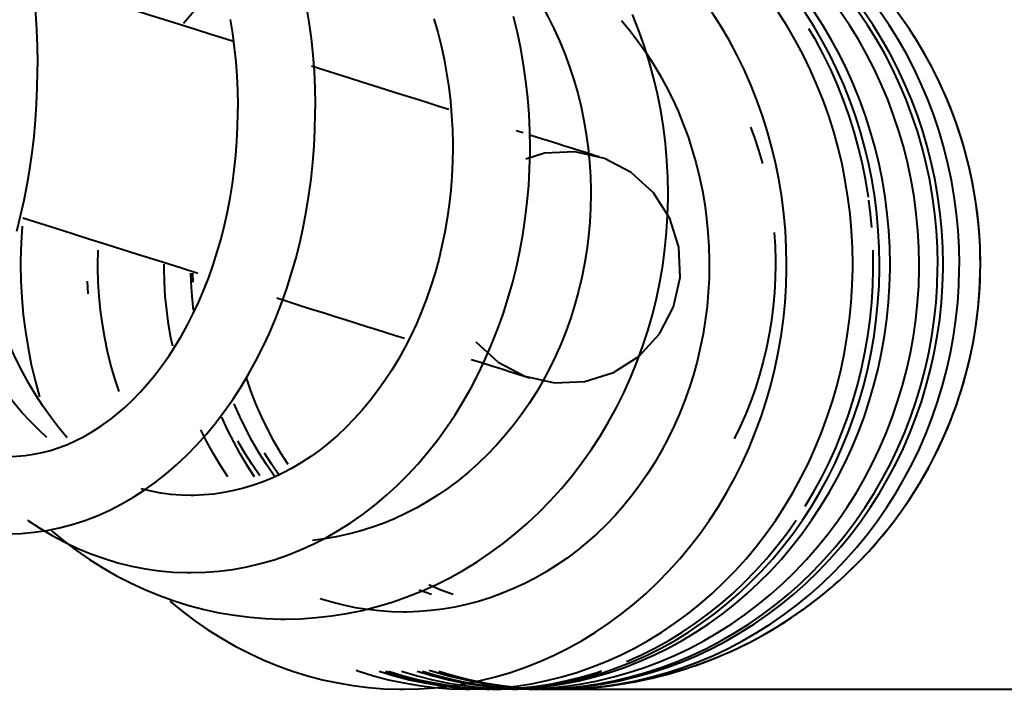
# Model space of a CAD drawing. Header units: inches. Extents: x 247 to 537, y -3781 to -3400.
# Tile 20 of 25: x 517.14 to 519.65, y -3487.85 to -3486.15. Entities that reach past the tile are written whole.
import ezdxf

# ---------------------------------------------------------------- set-up
doc = ezdxf.new("R2010")
doc.units = ezdxf.units.IN
doc.header["$MEASUREMENT"] = 0
doc.layers.add('A-GENM', color=13, linetype='Continuous', lineweight=40)

# ---------------------------------------------------------------- blocks, each defined once
blk = doc.blocks.new('Faucet - Grohe K7 - Semi Pro - Faucet - Grohe K7 - Semi Pro-1666022-UNIT 2')
at = {"layer": 'A-GENM', "color": 250}
for p, q in [((-0.0996, 0.3411), (-0.0817, 0.3354)), ((-1.1648, 0), (-1.1641, 0.0359)), ((0.8099, 0), (0.8092, 0.0364)), ((-0.9219, -0.0453), (-0.9226, -0.0224)), ((-1.1923, -0.0429), (-1.1906, -0.0749)), ((-0.7666, -0.5404), (-0.7856, -0.5118)), ((-0.3154, -0.8414), (-0.3466, -0.8297)), ((0, -1.0827), (2.2638, -1.0827))]:
    blk.add_line(p, q, dxfattribs=at)
at = {"layer": 'A-GENM', "color": 250, "flags": 128}
for points in [[(-1.3711, 0.9212), (-1.3613, 0.8822), (-1.3526, 0.8428), (-1.3448, 0.8028), (-1.338, 0.7624), (-1.3322, 0.7216), (-1.3273, 0.6805), (-1.3235, 0.6392), (-1.3207, 0.5977), (-1.3189, 0.556), (-1.3181, 0.5143), (-1.3181, 0.503)], [(-0.634, 0.6578), (-0.6273, 0.6167), (-0.6217, 0.5753), (-0.6173, 0.5336), (-0.6141, 0.4918), (-0.612, 0.4497), (-0.6111, 0.4077), (-0.6111, 0.3963)], [(-0.0641, 0.2972), (-0.0648, 0.3396), (-0.0668, 0.382), (-0.0701, 0.4242), (-0.0747, 0.4663), (-0.0806, 0.5081), (-0.0878, 0.5496), (-0.0963, 0.5907), (-0.1061, 0.6314)], [(-0.8278, 0.6233), (-0.822, 0.5878), (-0.8172, 0.5519), (-0.8133, 0.5157), (-0.8105, 0.4793), (-0.8087, 0.4428), (-0.8079, 0.4062), (-0.8079, 0.3963)], [(0.2876, 0.179), (0.2868, 0.2219), (0.2845, 0.2647), (0.2807, 0.3074), (0.2754, 0.3498), (0.2685, 0.3921), (0.2602, 0.434), (0.2503, 0.4755), (0.239, 0.5165), (0.2262, 0.557), (0.212, 0.597), (0.1964, 0.6363)], [(-0.3088, 0.6254), (-0.2991, 0.5915), (-0.2906, 0.5571), (-0.283, 0.5223), (-0.2766, 0.487), (-0.2713, 0.4514), (-0.267, 0.4156), (-0.2639, 0.3795), (-0.2619, 0.3433), (-0.261, 0.307), (-0.261, 0.2972)], [(0.7577, 0), (0.757, 0.0429), (0.7547, 0.0857), (0.7508, 0.1283), (0.7455, 0.1708), (0.7387, 0.213), (0.7303, 0.2549), (0.7205, 0.2964), (0.7092, 0.3375), (0.6964, 0.378), (0.6822, 0.418), (0.6665, 0.4573), (0.6495, 0.4959), (0.6311, 0.5338), (0.6113, 0.5708), (0.5902, 0.607), (0.5678, 0.6422)], [(1.0827, 0), (1.0818, 0.0433), (1.0792, 0.0865), (1.0749, 0.1296), (1.0688, 0.1725), (1.0611, 0.2151), (1.0516, 0.2574), (1.0405, 0.2992), (1.0277, 0.3406), (1.0133, 0.3814), (0.9972, 0.4216), (0.9796, 0.4612), (0.9603, 0.5), (0.9396, 0.538), (0.9173, 0.5751), (0.8936, 0.6113), (0.8684, 0.6466)], [(1.0827, 0), (1.0818, 0.0433), (1.0792, 0.0865), (1.0749, 0.1296), (1.0688, 0.1725), (1.0611, 0.2151), (1.0516, 0.2574), (1.0405, 0.2992), (1.0277, 0.3406), (1.0133, 0.3814), (0.9972, 0.4216), (0.9796, 0.4612), (0.9603, 0.5), (0.9396, 0.538), (0.9173, 0.5751), (0.8936, 0.6113), (0.8684, 0.6466)], [(1.0827, 0), (1.0818, 0.0433), (1.0792, 0.0865), (1.0749, 0.1296), (1.0688, 0.1725), (1.0611, 0.2151), (1.0516, 0.2574), (1.0405, 0.2992), (1.0277, 0.3406), (1.0133, 0.3814), (0.9972, 0.4216), (0.9796, 0.4612), (0.9603, 0.5), (0.9396, 0.538), (0.9173, 0.5751), (0.8936, 0.6113), (0.8684, 0.6466)], [(1.0827, 0), (1.0818, 0.0433), (1.0792, 0.0865), (1.0749, 0.1296), (1.0688, 0.1725), (1.0611, 0.2151), (1.0516, 0.2574), (1.0405, 0.2992), (1.0277, 0.3406), (1.0133, 0.3814), (0.9972, 0.4216), (0.9796, 0.4612), (0.9603, 0.5), (0.9396, 0.538), (0.9173, 0.5751), (0.8936, 0.6113), (0.8684, 0.6466)], [(1.0827, 0), (1.0818, 0.0433), (1.0792, 0.0865), (1.0749, 0.1296), (1.0688, 0.1725), (1.0611, 0.2151), (1.0516, 0.2574), (1.0405, 0.2992), (1.0277, 0.3406), (1.0133, 0.3814), (0.9972, 0.4216), (0.9796, 0.4612), (0.9603, 0.5), (0.9396, 0.538), (0.9173, 0.5751), (0.8936, 0.6113), (0.8684, 0.6466)], [(1.0827, 0), (1.0818, 0.0433), (1.0792, 0.0865), (1.0749, 0.1296), (1.0688, 0.1725), (1.0611, 0.2151), (1.0516, 0.2574), (1.0405, 0.2992), (1.0277, 0.3406), (1.0133, 0.3814), (0.9972, 0.4216), (0.9796, 0.4612), (0.9603, 0.5), (0.9396, 0.538), (0.9173, 0.5751), (0.8936, 0.6113), (0.8684, 0.6466)], [(0.8257, 0), (0.825, 0.0429), (0.8227, 0.0857), (0.8189, 0.1283), (0.8135, 0.1708), (0.8067, 0.213), (0.7983, 0.2549), (0.7885, 0.2964), (0.7772, 0.3375), (0.7644, 0.378), (0.7502, 0.418), (0.7345, 0.4573), (0.7175, 0.4959), (0.6991, 0.5338), (0.6793, 0.5708), (0.6582, 0.607), (0.6358, 0.6422)], [(0.8525, 0), (0.8517, 0.0429), (0.8494, 0.0858), (0.8455, 0.1285), (0.8401, 0.1711), (0.8331, 0.2133), (0.8246, 0.2553), (0.8146, 0.2968), (0.8031, 0.3379), (0.7901, 0.3785), (0.7756, 0.4185), (0.7597, 0.4579), (0.7423, 0.4965), (0.7235, 0.5344), (0.7034, 0.5714), (0.6819, 0.6076), (0.6591, 0.6428)], [(0.9268, 0), (0.926, 0.0431), (0.9235, 0.0861), (0.9195, 0.1289), (0.9138, 0.1716), (0.9066, 0.214), (0.8977, 0.256), (0.8873, 0.2977), (0.8754, 0.3389), (0.8618, 0.3795), (0.8468, 0.4196), (0.8303, 0.4591), (0.8122, 0.4978), (0.7928, 0.5357), (0.7719, 0.5728), (0.7496, 0.609), (0.7259, 0.6442)], [(0.9739, 0), (0.9731, 0.0431), (0.9706, 0.0861), (0.9666, 0.129), (0.9609, 0.1717), (0.9536, 0.2141), (0.9447, 0.2561), (0.9342, 0.2978), (0.9221, 0.339), (0.9085, 0.3797), (0.8934, 0.4198), (0.8767, 0.4593), (0.8586, 0.498), (0.839, 0.5359), (0.818, 0.573), (0.7955, 0.6092), (0.7718, 0.6444)], [(0.9877, 0), (0.9869, 0.0431), (0.9844, 0.0861), (0.9803, 0.129), (0.9747, 0.1717), (0.9674, 0.2141), (0.9585, 0.2561), (0.948, 0.2978), (0.9359, 0.339), (0.9223, 0.3797), (0.9072, 0.4198), (0.8905, 0.4593), (0.8724, 0.498), (0.8528, 0.5359), (0.8318, 0.573), (0.8093, 0.6092), (0.7856, 0.6444)], [(1.0291, 0), (1.0282, 0.0431), (1.0258, 0.0861), (1.0217, 0.129), (1.016, 0.1717), (1.0087, 0.2141), (0.9998, 0.2561), (0.9894, 0.2978), (0.9773, 0.339), (0.9637, 0.3797), (0.9486, 0.4198), (0.9319, 0.4593), (0.9138, 0.498), (0.8942, 0.5359), (0.8731, 0.573), (0.8507, 0.6092), (0.8269, 0.6444)], [(0.5892, 0), (0.5884, 0.0429), (0.5861, 0.0857), (0.5823, 0.1283), (0.577, 0.1708), (0.5701, 0.213), (0.5618, 0.2549), (0.5519, 0.2964), (0.5406, 0.3375), (0.5278, 0.378), (0.5136, 0.418), (0.498, 0.4573), (0.4809, 0.4959), (0.4625, 0.5338), (0.4427, 0.5708), (0.4216, 0.607), (0.3992, 0.6422)], [(-0.2026, 0.8715), (-0.1786, 0.8488), (-0.1555, 0.8251), (-0.1332, 0.8004), (-0.1117, 0.7746), (-0.0912, 0.7478), (-0.0716, 0.72), (-0.0529, 0.6914), (-0.0353, 0.6619), (-0.0188, 0.6317), (-0.0033, 0.6006), (0.0111, 0.5689), (0.0244, 0.5365), (0.0365, 0.5035), (0.0475, 0.4699), (0.0572, 0.4359), (0.0657, 0.4014), (0.073, 0.3665), (0.0791, 0.3314), (0.0839, 0.2959), (0.0874, 0.2603), (0.0897, 0.2245), (0.0907, 0.1887), (0.0907, 0.179)], [(-1.3386, 0.7321), (-1.3028, 0.7208), (-1.2571, 0.7064), (-1.2121, 0.6922), (-1.1677, 0.6782), (-1.1241, 0.6644), (-1.0811, 0.6508), (-1.0388, 0.6375), (-0.9973, 0.6244), (-0.9564, 0.6115), (-0.9163, 0.5988), (-0.8769, 0.5864), (-0.8382, 0.5742), (-0.8197, 0.5683)], [(-0.9468, 0.6145), (-0.9247, 0.6395), (-0.9018, 0.6635), (-0.8781, 0.6864), (-0.8536, 0.7082)], [(0.1684, 0.6213), (0.1899, 0.5955), (0.2104, 0.5687), (0.23, 0.541), (0.2487, 0.5124), (0.2663, 0.4829), (0.2829, 0.4526), (0.2984, 0.4216), (0.3128, 0.3898), (0.326, 0.3574), (0.3381, 0.3244), (0.3491, 0.2909), (0.3588, 0.2568), (0.3673, 0.2224), (0.3746, 0.1875), (0.3807, 0.1523), (0.3855, 0.1169), (0.389, 0.0813), (0.3913, 0.0455), (0.3923, 0.0097), (0.3923, 0)], [(0.7977, 0.1708), (0.7908, 0.213), (0.7825, 0.2549), (0.7726, 0.2964), (0.7613, 0.3375), (0.7485, 0.378), (0.7343, 0.418), (0.7187, 0.4573), (0.7016, 0.4959), (0.6832, 0.5338), (0.6634, 0.5708), (0.6462, 0.6003)], [(-1.3711, 0.0848), (-1.3613, 0.1237), (-1.3526, 0.1632), (-1.3448, 0.2032), (-1.338, 0.2436), (-1.3322, 0.2844), (-1.3273, 0.3255), (-1.3235, 0.3668), (-1.3207, 0.4083), (-1.3189, 0.45), (-1.3181, 0.4917), (-1.3181, 0.503)], [(-0.6209, 0.5056), (-0.5885, 0.4954), (-0.5559, 0.4851), (-0.5239, 0.475), (-0.4928, 0.4652), (-0.4624, 0.4556), (-0.4328, 0.4462), (-0.4039, 0.4371), (-0.3758, 0.4282), (-0.3485, 0.4196), (-0.322, 0.4112), (-0.2962, 0.4031), (-0.2712, 0.3952)], [(-1.3932, -0.6864), (-1.3602, -0.6854), (-1.3273, -0.6826), (-1.2945, -0.6779), (-1.262, -0.6713), (-1.2298, -0.6628), (-1.198, -0.6526), (-1.1666, -0.6406), (-1.1357, -0.6268), (-1.1055, -0.6114), (-1.0758, -0.5943), (-1.0468, -0.5757), (-1.0184, -0.5555), (-0.9909, -0.5338), (-0.9641, -0.5107), (-0.9381, -0.4862), (-0.9129, -0.4603), (-0.8886, -0.4332), (-0.8652, -0.4048), (-0.8427, -0.3752), (-0.8211, -0.3445), (-0.8005, -0.3127), (-0.7809, -0.2798), (-0.7622, -0.246), (-0.7446, -0.2112), (-0.728, -0.1756), (-0.7124, -0.1391), (-0.6979, -0.1019), (-0.6845, -0.0639), (-0.6722, -0.0253), (-0.6609, 0.014), (-0.6508, 0.0538), (-0.6418, 0.0941), (-0.634, 0.1348), (-0.6273, 0.1759), (-0.6217, 0.2173), (-0.6173, 0.259), (-0.6141, 0.3008), (-0.612, 0.3428), (-0.6111, 0.3849), (-0.6111, 0.3963)], [(-1.1321, -0.3945), (-1.1161, -0.3819), (-1.096, -0.3645), (-1.0762, -0.3459), (-1.0569, -0.326), (-1.0379, -0.3049), (-1.0195, -0.2826), (-1.0016, -0.259), (-0.9843, -0.2344), (-0.9676, -0.2086), (-0.9516, -0.1818), (-0.9362, -0.154), (-0.9216, -0.1251), (-0.9078, -0.0954), (-0.8947, -0.0648), (-0.8825, -0.0334), (-0.8711, -0.0012), (-0.8606, 0.0318), (-0.851, 0.0653), (-0.8423, 0.0995), (-0.8346, 0.1341), (-0.8278, 0.1693), (-0.822, 0.2048), (-0.8172, 0.2407), (-0.8133, 0.2769), (-0.8105, 0.3133), (-0.8087, 0.3498), (-0.8079, 0.3864), (-0.8079, 0.3963)], [(-0.0646, 0.33), (-0.0483, 0.3249), (-0.0328, 0.32), (-0.0181, 0.3153), (-0.0042, 0.3109), (0.009, 0.3068), (0.0214, 0.3029), (0.033, 0.2992), (0.0438, 0.2958), (0.0538, 0.2926), (0.063, 0.2897), (0.0715, 0.2871), (0.0792, 0.2846), (0.086, 0.2825), (0.0921, 0.2805), (0.0974, 0.2789), (0.102, 0.2774), (0.1057, 0.2763), (0.1086, 0.2753), (0.1108, 0.2747), (0.1121, 0.2742), (0.1126, 0.2741)], [(0.4974, 0.3497), (0.5067, 0.3244), (0.5176, 0.2909), (0.5274, 0.2568)], [(-0.9275, -0.7855), (-0.8918, -0.7845), (-0.8563, -0.7818), (-0.8208, -0.7772), (-0.7856, -0.7708), (-0.7507, -0.7626), (-0.7161, -0.7527), (-0.6819, -0.741), (-0.6483, -0.7276), (-0.6151, -0.7125), (-0.5826, -0.6958), (-0.5507, -0.6775), (-0.5195, -0.6576), (-0.489, -0.6362), (-0.4594, -0.6133), (-0.4305, -0.589), (-0.4026, -0.5633), (-0.3755, -0.5363), (-0.3494, -0.508), (-0.3243, -0.4785), (-0.3002, -0.4478), (-0.2771, -0.416), (-0.2551, -0.3831), (-0.2342, -0.3492), (-0.2144, -0.3143), (-0.1958, -0.2785), (-0.1783, -0.2419), (-0.162, -0.2044), (-0.1469, -0.1663), (-0.133, -0.1274), (-0.1203, -0.0879), (-0.1089, -0.0478), (-0.0988, -0.0073), (-0.09, 0.0337), (-0.0824, 0.0751), (-0.0762, 0.1169), (-0.0712, 0.1588), (-0.0675, 0.201), (-0.0652, 0.2434), (-0.0642, 0.2858), (-0.0641, 0.2972)], [(-0.261, 0.2972), (-0.2616, 0.2609), (-0.2633, 0.2247), (-0.2661, 0.1886), (-0.27, 0.1527), (-0.275, 0.117), (-0.2812, 0.0817), (-0.2884, 0.0467), (-0.2967, 0.0122), (-0.3061, -0.0219), (-0.3165, -0.0553), (-0.3279, -0.0882), (-0.3403, -0.1204), (-0.3536, -0.1518), (-0.3679, -0.1825), (-0.3831, -0.2123), (-0.3991, -0.2413), (-0.416, -0.2693), (-0.4337, -0.2963), (-0.4522, -0.3224), (-0.4714, -0.3473), (-0.4913, -0.3712), (-0.5118, -0.394), (-0.533, -0.4155), (-0.5547, -0.4359), (-0.5769, -0.4551), (-0.5996, -0.4731), (-0.6227, -0.4897), (-0.6463, -0.5052), (-0.6701, -0.5193), (-0.6943, -0.5321), (-0.7188, -0.5436), (-0.7435, -0.5539), (-0.7685, -0.5628), (-0.7936, -0.5703), (-0.8188, -0.5766), (-0.8441, -0.5816), (-0.8696, -0.5852), (-0.8951, -0.5875), (-0.9206, -0.5886), (-0.9275, -0.5886)], [(0.2657, -0.1771), (0.3013, -0.1087), (0.3181, -0.0335), (0.3148, 0.0436), (0.2916, 0.1171), (0.2502, 0.1821), (0.1934, 0.2342), (0.1251, 0.2698), (0.0498, 0.2866), (-0.0272, 0.2833), (-0.0749, 0.2682)], [(-0.6878, -0.9037), (-0.6484, -0.9028), (-0.6089, -0.9001), (-0.5697, -0.8957), (-0.5306, -0.8895), (-0.4918, -0.8816), (-0.4533, -0.8719), (-0.4153, -0.8606), (-0.3777, -0.8475), (-0.3406, -0.8328), (-0.3041, -0.8165), (-0.2683, -0.7985), (-0.2332, -0.779), (-0.1989, -0.7579), (-0.1654, -0.7354), (-0.1327, -0.7114), (-0.101, -0.686), (-0.0703, -0.6592), (-0.0405, -0.6311), (-0.0119, -0.6017), (0.0157, -0.5711), (0.0421, -0.5393), (0.0673, -0.5065), (0.0913, -0.4725), (0.1141, -0.4376), (0.1355, -0.4016), (0.1557, -0.3648), (0.1745, -0.3272), (0.1919, -0.2888), (0.2079, -0.2496), (0.2225, -0.2098), (0.2357, -0.1695), (0.2474, -0.1285), (0.2577, -0.0871), (0.2664, -0.0454), (0.2737, -0.0032), (0.2794, 0.0392), (0.2836, 0.0818), (0.2863, 0.1246), (0.2875, 0.1675), (0.2876, 0.179)], [(0.0907, 0.179), (0.0901, 0.1432), (0.0881, 0.1074), (0.085, 0.0717), (0.0805, 0.0362), (0.0748, 0.001), (0.0678, -0.034), (0.0596, -0.0685), (0.0502, -0.1027), (0.0396, -0.1364), (0.0278, -0.1696), (0.0148, -0.2021), (0.0007, -0.2341), (-0.0145, -0.2653), (-0.0308, -0.2958), (-0.0481, -0.3255), (-0.0664, -0.3544), (-0.0858, -0.3823), (-0.1061, -0.4094), (-0.1273, -0.4354), (-0.1494, -0.4605), (-0.1723, -0.4845), (-0.196, -0.5074), (-0.2205, -0.5292), (-0.2457, -0.5499), (-0.2716, -0.5693), (-0.2981, -0.5876), (-0.3251, -0.6046), (-0.3527, -0.6204), (-0.3809, -0.6349), (-0.4094, -0.6481), (-0.4384, -0.66), (-0.4677, -0.6706), (-0.4974, -0.6798), (-0.5273, -0.6877), (-0.5575, -0.6943), (-0.5878, -0.6994), (-0.6181, -0.7032)], [(0.8061, 0.0935), (0.803, 0.1283), (0.7986, 0.1636)], [(-1.3559, 0.1183), (-1.3121, 0.1045), (-1.2689, 0.0909), (-1.2265, 0.0775), (-1.1848, 0.0643), (-1.1437, 0.0513), (-1.1034, 0.0386), (-1.0639, 0.0261), (-1.025, 0.0139), (-0.9869, 0.0019), (-0.9496, -0.0099), (-0.913, -0.0215), (-0.9101, -0.0224)], [(-1.3577, 0.0972), (-1.3604, 0.0544), (-1.3616, 0.0116), (-1.3616, 0)], [(0.5576, 0.0813), (0.5598, 0.0455), (0.5608, 0.0097), (0.5609, 0)], [(-1.3616, 0), (-1.3609, -0.0429), (-1.3586, -0.0857), (-1.3548, -0.1283), (-1.3494, -0.1708), (-1.3426, -0.213), (-1.3342, -0.2549), (-1.3244, -0.2964), (-1.3131, -0.3375)], [(-1.1106, -0.3244), (-1.1215, -0.2909), (-1.1313, -0.2568), (-1.1398, -0.2224), (-1.1471, -0.1875), (-1.1532, -0.1523), (-1.158, -0.1169), (-1.1615, -0.0813), (-1.1638, -0.0455), (-1.1647, -0.0097), (-1.1648, 0)], [(-0.9742, -0.2084), (-0.9786, -0.1875), (-0.9846, -0.1523), (-0.9894, -0.1169), (-0.9929, -0.0813), (-0.9952, -0.0455), (-0.9962, -0.0097), (-0.9962, 0)], [(-0.9214, -0.1169), (-0.9249, -0.0813), (-0.9272, -0.0455), (-0.9278, -0.0224)], [(-0.3862, -1.0827), (-0.3467, -1.0818), (-0.3073, -1.0791), (-0.2681, -1.0747), (-0.229, -1.0685), (-0.1902, -1.0606), (-0.1517, -1.051), (-0.1136, -1.0396), (-0.0761, -1.0265), (-0.039, -1.0118), (-0.0025, -0.9955), (0.0333, -0.9775), (0.0684, -0.958), (0.1027, -0.937), (0.1362, -0.9144), (0.1689, -0.8904), (0.2006, -0.865), (0.2313, -0.8382), (0.2611, -0.8101), (0.2897, -0.7807), (0.3173, -0.7501), (0.3437, -0.7184), (0.3689, -0.6855), (0.3929, -0.6515), (0.4157, -0.6166), (0.4371, -0.5807), (0.4573, -0.5439), (0.4761, -0.5062), (0.4935, -0.4678), (0.5095, -0.4287), (0.5241, -0.3889), (0.5373, -0.3485), (0.549, -0.3076), (0.5593, -0.2662), (0.568, -0.2244), (0.5753, -0.1822), (0.581, -0.1398), (0.5852, -0.0972), (0.5879, -0.0544), (0.5891, -0.0116), (0.5892, 0)], [(0.3923, 0), (0.3917, -0.0359), (0.3898, -0.0716), (0.3866, -0.1073), (0.3821, -0.1428), (0.3764, -0.178), (0.3694, -0.213), (0.3612, -0.2476), (0.3518, -0.2817), (0.3412, -0.3154), (0.3294, -0.3486), (0.3164, -0.3812), (0.3024, -0.4131), (0.2871, -0.4443), (0.2709, -0.4748), (0.2535, -0.5045), (0.2352, -0.5334), (0.2158, -0.5614), (0.1955, -0.5884), (0.1743, -0.6145), (0.1522, -0.6395), (0.1293, -0.6635), (0.1056, -0.6864), (0.0811, -0.7082), (0.0559, -0.7289), (0.0301, -0.7484), (0.0036, -0.7666), (-0.0235, -0.7837), (-0.0511, -0.7994), (-0.0793, -0.8139), (-0.1078, -0.8271), (-0.1368, -0.839), (-0.1661, -0.8496), (-0.1958, -0.8589), (-0.2257, -0.8668), (-0.2559, -0.8733), (-0.2862, -0.8785), (-0.3167, -0.8823), (-0.3473, -0.8847), (-0.378, -0.8858), (-0.3862, -0.8858)], [(-0.3104, -1.0372), (-0.2687, -1.0488), (-0.2265, -1.0587), (-0.184, -1.0669), (-0.1412, -1.0734), (-0.0982, -1.0782), (-0.055, -1.0813), (-0.0117, -1.0826), (0.0316, -1.0822), (0.0749, -1.0801), (0.118, -1.0762), (0.1609, -1.0706), (0.2036, -1.0634), (0.246, -1.0544), (0.288, -1.0437), (0.3295, -1.0313), (0.3704, -1.0173), (0.4108, -1.0017), (0.4506, -0.9845), (0.4896, -0.9657), (0.5278, -0.9453), (0.5652, -0.9235), (0.6016, -0.9001), (0.6372, -0.8753), (0.6717, -0.8492), (0.7051, -0.8216), (0.7374, -0.7928), (0.7685, -0.7626), (0.7984, -0.7313), (0.827, -0.6988), (0.8542, -0.6652), (0.8802, -0.6305), (0.9047, -0.5948), (0.9277, -0.5581), (0.9493, -0.5206), (0.9694, -0.4822), (0.9879, -0.443), (1.0048, -0.4032), (1.0201, -0.3627), (1.0338, -0.3216), (1.0458, -0.28), (1.0562, -0.238), (1.0649, -0.1955), (1.0718, -0.1528), (1.0771, -0.1098), (1.0806, -0.0666), (1.0824, -0.0234), (1.0827, 0)], [(-0.3104, -1.0372), (-0.2687, -1.0488), (-0.2265, -1.0587), (-0.184, -1.0669), (-0.1412, -1.0734), (-0.0982, -1.0782), (-0.055, -1.0813), (-0.0117, -1.0826), (0.0316, -1.0822), (0.0749, -1.0801), (0.118, -1.0762), (0.1609, -1.0706), (0.2036, -1.0634), (0.246, -1.0544), (0.288, -1.0437), (0.3295, -1.0313), (0.3704, -1.0173), (0.4108, -1.0017), (0.4506, -0.9845), (0.4896, -0.9657), (0.5278, -0.9453), (0.5652, -0.9235), (0.6016, -0.9001), (0.6372, -0.8753), (0.6717, -0.8492), (0.7051, -0.8216), (0.7374, -0.7928), (0.7685, -0.7626), (0.7984, -0.7313), (0.827, -0.6988), (0.8542, -0.6652), (0.8802, -0.6305), (0.9047, -0.5948), (0.9277, -0.5581), (0.9493, -0.5206), (0.9694, -0.4822), (0.9879, -0.443), (1.0048, -0.4032), (1.0201, -0.3627), (1.0338, -0.3216), (1.0458, -0.28), (1.0562, -0.238), (1.0649, -0.1955), (1.0718, -0.1528), (1.0771, -0.1098), (1.0806, -0.0666), (1.0824, -0.0234), (1.0827, 0)], [(-0.3104, -1.0372), (-0.2687, -1.0488), (-0.2265, -1.0587), (-0.184, -1.0669), (-0.1412, -1.0734), (-0.0982, -1.0782), (-0.055, -1.0813), (-0.0117, -1.0826), (0.0316, -1.0822), (0.0749, -1.0801), (0.118, -1.0762), (0.1609, -1.0706), (0.2036, -1.0634), (0.246, -1.0544), (0.288, -1.0437), (0.3295, -1.0313), (0.3704, -1.0173), (0.4108, -1.0017), (0.4506, -0.9845), (0.4896, -0.9657), (0.5278, -0.9453), (0.5652, -0.9235), (0.6016, -0.9001), (0.6372, -0.8753), (0.6717, -0.8492), (0.7051, -0.8216), (0.7374, -0.7928), (0.7685, -0.7626), (0.7984, -0.7313), (0.827, -0.6988), (0.8542, -0.6652), (0.8802, -0.6305), (0.9047, -0.5948), (0.9277, -0.5581), (0.9493, -0.5206), (0.9694, -0.4822), (0.9879, -0.443), (1.0048, -0.4032), (1.0201, -0.3627), (1.0338, -0.3216), (1.0458, -0.28), (1.0562, -0.238), (1.0649, -0.1955), (1.0718, -0.1528), (1.0771, -0.1098), (1.0806, -0.0666), (1.0824, -0.0234), (1.0827, 0)], [(-0.3104, -1.0372), (-0.2687, -1.0488), (-0.2265, -1.0587), (-0.184, -1.0669), (-0.1412, -1.0734), (-0.0982, -1.0782), (-0.055, -1.0813), (-0.0117, -1.0826), (0.0316, -1.0822), (0.0749, -1.0801), (0.118, -1.0762), (0.1609, -1.0706), (0.2036, -1.0634), (0.246, -1.0544), (0.288, -1.0437), (0.3295, -1.0313), (0.3704, -1.0173), (0.4108, -1.0017), (0.4506, -0.9845), (0.4896, -0.9657), (0.5278, -0.9453), (0.5652, -0.9235), (0.6016, -0.9001), (0.6372, -0.8753), (0.6717, -0.8492), (0.7051, -0.8216), (0.7374, -0.7928), (0.7685, -0.7626), (0.7984, -0.7313), (0.827, -0.6988), (0.8542, -0.6652), (0.8802, -0.6305), (0.9047, -0.5948), (0.9277, -0.5581), (0.9493, -0.5206), (0.9694, -0.4822), (0.9879, -0.443), (1.0048, -0.4032), (1.0201, -0.3627), (1.0338, -0.3216), (1.0458, -0.28), (1.0562, -0.238), (1.0649, -0.1955), (1.0718, -0.1528), (1.0771, -0.1098), (1.0806, -0.0666), (1.0824, -0.0234), (1.0827, 0)], [(-0.3104, -1.0372), (-0.2687, -1.0488), (-0.2265, -1.0587), (-0.184, -1.0669), (-0.1412, -1.0734), (-0.0982, -1.0782), (-0.055, -1.0813), (-0.0117, -1.0826), (0.0316, -1.0822), (0.0749, -1.0801), (0.118, -1.0762), (0.1609, -1.0706), (0.2036, -1.0634), (0.246, -1.0544), (0.288, -1.0437), (0.3295, -1.0313), (0.3704, -1.0173), (0.4108, -1.0017), (0.4506, -0.9845), (0.4896, -0.9657), (0.5278, -0.9453), (0.5652, -0.9235), (0.6016, -0.9001), (0.6372, -0.8753), (0.6717, -0.8492), (0.7051, -0.8216), (0.7374, -0.7928), (0.7685, -0.7626), (0.7984, -0.7313), (0.827, -0.6988), (0.8542, -0.6652), (0.8802, -0.6305), (0.9047, -0.5948), (0.9277, -0.5581), (0.9493, -0.5206), (0.9694, -0.4822), (0.9879, -0.443), (1.0048, -0.4032), (1.0201, -0.3627), (1.0338, -0.3216), (1.0458, -0.28), (1.0562, -0.238), (1.0649, -0.1955), (1.0718, -0.1528), (1.0771, -0.1098), (1.0806, -0.0666), (1.0824, -0.0234), (1.0827, 0)], [(-0.3104, -1.0372), (-0.2687, -1.0488), (-0.2265, -1.0587), (-0.184, -1.0669), (-0.1412, -1.0734), (-0.0982, -1.0782), (-0.055, -1.0813), (-0.0117, -1.0826), (0.0316, -1.0822), (0.0749, -1.0801), (0.118, -1.0762), (0.1609, -1.0706), (0.2036, -1.0634), (0.246, -1.0544), (0.288, -1.0437), (0.3295, -1.0313), (0.3704, -1.0173), (0.4108, -1.0017), (0.4506, -0.9845), (0.4896, -0.9657), (0.5278, -0.9453), (0.5652, -0.9235), (0.6016, -0.9001), (0.6372, -0.8753), (0.6717, -0.8492), (0.7051, -0.8216), (0.7374, -0.7928), (0.7685, -0.7626), (0.7984, -0.7313), (0.827, -0.6988), (0.8542, -0.6652), (0.8802, -0.6305), (0.9047, -0.5948), (0.9277, -0.5581), (0.9493, -0.5206), (0.9694, -0.4822), (0.9879, -0.443), (1.0048, -0.4032), (1.0201, -0.3627), (1.0338, -0.3216), (1.0458, -0.28), (1.0562, -0.238), (1.0649, -0.1955), (1.0718, -0.1528), (1.0771, -0.1098), (1.0806, -0.0666), (1.0824, -0.0234), (1.0827, 0)], [(-0.2177, -1.0827), (-0.1782, -1.0818), (-0.1388, -1.0791), (-0.0995, -1.0747), (-0.0604, -1.0685), (-0.0216, -1.0606), (0.0168, -1.051), (0.0549, -1.0396), (0.0925, -1.0265), (0.1296, -1.0118), (0.166, -0.9955), (0.2018, -0.9775), (0.2369, -0.958), (0.2713, -0.937), (0.3048, -0.9144), (0.3374, -0.8904), (0.3692, -0.865), (0.3999, -0.8382), (0.4296, -0.8101), (0.4583, -0.7807), (0.4858, -0.7501), (0.5123, -0.7184), (0.5375, -0.6855), (0.5615, -0.6515), (0.5842, -0.6166), (0.6057, -0.5807), (0.6258, -0.5439), (0.6446, -0.5062), (0.6621, -0.4678), (0.6781, -0.4287), (0.6927, -0.3889), (0.7059, -0.3485), (0.7176, -0.3076), (0.7278, -0.2662), (0.7366, -0.2244), (0.7438, -0.1822), (0.7496, -0.1398), (0.7538, -0.0972), (0.7565, -0.0544), (0.7577, -0.0116), (0.7577, 0)], [(-0.1497, -1.0827), (-0.1102, -1.0818), (-0.0708, -1.0791), (-0.0315, -1.0747), (0.0076, -1.0685), (0.0464, -1.0606), (0.0849, -1.051), (0.1229, -1.0396), (0.1605, -1.0265), (0.1976, -1.0118), (0.234, -0.9955), (0.2699, -0.9775), (0.305, -0.958), (0.3393, -0.937), (0.3728, -0.9144), (0.4055, -0.8904), (0.4372, -0.865), (0.4679, -0.8382), (0.4976, -0.8101), (0.5263, -0.7807), (0.5539, -0.7501), (0.5803, -0.7184), (0.6055, -0.6855), (0.6295, -0.6515), (0.6523, -0.6166), (0.6737, -0.5807), (0.6939, -0.5439), (0.7127, -0.5062), (0.7301, -0.4678), (0.7461, -0.4287), (0.7607, -0.3889), (0.7739, -0.3485), (0.7856, -0.3076), (0.7958, -0.2662), (0.8046, -0.2244), (0.8118, -0.1822), (0.8176, -0.1398), (0.8218, -0.0972), (0.8245, -0.0544), (0.8257, -0.0116), (0.8257, 0)], [(-0.1379, -1.0827), (-0.0979, -1.0818), (-0.058, -1.0791), (-0.0182, -1.0747), (0.0214, -1.0686), (0.0608, -1.0607), (0.0998, -1.0511), (0.1383, -1.0397), (0.1765, -1.0267), (0.2141, -1.0121), (0.251, -0.9958), (0.2874, -0.9778), (0.323, -0.9584), (0.3579, -0.9374), (0.3919, -0.9149), (0.425, -0.8909), (0.4573, -0.8655), (0.4885, -0.8388), (0.5187, -0.8107), (0.5478, -0.7813), (0.5758, -0.7508), (0.6027, -0.719), (0.6284, -0.6861), (0.6528, -0.6522), (0.6759, -0.6172), (0.6978, -0.5813), (0.7182, -0.5445), (0.7374, -0.5068), (0.7551, -0.4684), (0.7714, -0.4292), (0.7863, -0.3894), (0.7997, -0.3489), (0.8116, -0.308), (0.8221, -0.2665), (0.831, -0.2247), (0.8384, -0.1825), (0.8442, -0.14), (0.8485, -0.0973), (0.8513, -0.0545), (0.8525, -0.0116), (0.8525, 0)], [(-0.0966, -1.0827), (-0.0554, -1.0818), (-0.0143, -1.0792), (0.0267, -1.0748), (0.0675, -1.0687), (0.1079, -1.0608), (0.1481, -1.0513), (0.1878, -1.04), (0.2271, -1.0271), (0.2659, -1.0125), (0.304, -0.9963), (0.3415, -0.9785), (0.3782, -0.9591), (0.4142, -0.9382), (0.4494, -0.9158), (0.4836, -0.8919), (0.5169, -0.8666), (0.5492, -0.8399), (0.5805, -0.8119), (0.6106, -0.7826), (0.6396, -0.7521), (0.6674, -0.7204), (0.694, -0.6875), (0.7193, -0.6536), (0.7433, -0.6186), (0.766, -0.5826), (0.7873, -0.5458), (0.8071, -0.5081), (0.8255, -0.4696), (0.8425, -0.4303), (0.8579, -0.3904), (0.8719, -0.3499), (0.8843, -0.3088), (0.8951, -0.2673), (0.9044, -0.2253), (0.912, -0.183), (0.9181, -0.1404), (0.9226, -0.0976), (0.9255, -0.0547), (0.9267, -0.0116), (0.9268, 0)], [(-0.0552, -1.0827), (-0.0138, -1.0818), (0.0275, -1.0792), (0.0687, -1.0748), (0.1096, -1.0687), (0.1503, -1.0609), (0.1907, -1.0513), (0.2306, -1.0401), (0.2701, -1.0272), (0.3091, -1.0126), (0.3474, -0.9964), (0.3851, -0.9786), (0.422, -0.9592), (0.4582, -0.9383), (0.4936, -0.9159), (0.528, -0.8921), (0.5615, -0.8668), (0.594, -0.8401), (0.6254, -0.8121), (0.6557, -0.7828), (0.6849, -0.7523), (0.7129, -0.7206), (0.7396, -0.6877), (0.7651, -0.6538), (0.7893, -0.6188), (0.8121, -0.5829), (0.8335, -0.546), (0.8534, -0.5083), (0.872, -0.4698), (0.889, -0.4305), (0.9046, -0.3906), (0.9186, -0.3501), (0.9311, -0.309), (0.942, -0.2674), (0.9513, -0.2255), (0.9591, -0.1831), (0.9652, -0.1405), (0.9697, -0.0977), (0.9726, -0.0547), (0.9738, -0.0116), (0.9739, 0)], [(-0.0414, -1.0827), (0, -1.0818), (0.0413, -1.0792), (0.0825, -1.0748), (0.1234, -1.0687), (0.1641, -1.0609), (0.2045, -1.0513), (0.2444, -1.0401), (0.2839, -1.0272), (0.3229, -1.0126), (0.3612, -0.9964), (0.3989, -0.9786), (0.4358, -0.9592), (0.472, -0.9383), (0.5073, -0.9159), (0.5418, -0.8921), (0.5753, -0.8668), (0.6078, -0.8401), (0.6392, -0.8121), (0.6695, -0.7828), (0.6987, -0.7523), (0.7267, -0.7206), (0.7534, -0.6877), (0.7789, -0.6538), (0.8031, -0.6188), (0.8258, -0.5829), (0.8473, -0.546), (0.8672, -0.5083), (0.8858, -0.4698), (0.9028, -0.4305), (0.9184, -0.3906), (0.9324, -0.3501), (0.9449, -0.309), (0.9558, -0.2674), (0.9651, -0.2255), (0.9728, -0.1831), (0.979, -0.1405), (0.9835, -0.0977), (0.9864, -0.0547), (0.9876, -0.0116), (0.9877, 0)], [(0, -1.0827), (0.0414, -1.0818), (0.0827, -1.0792), (0.1239, -1.0748), (0.1648, -1.0687), (0.2055, -1.0609), (0.2459, -1.0513), (0.2858, -1.0401), (0.3253, -1.0272), (0.3642, -1.0126), (0.4026, -0.9964), (0.4403, -0.9786), (0.4772, -0.9592), (0.5134, -0.9383), (0.5487, -0.9159), (0.5832, -0.8921), (0.6167, -0.8668), (0.6491, -0.8401), (0.6806, -0.8121), (0.7109, -0.7828), (0.7401, -0.7523), (0.7681, -0.7206), (0.7948, -0.6877), (0.8203, -0.6538), (0.8444, -0.6188), (0.8672, -0.5829), (0.8886, -0.546), (0.9086, -0.5083), (0.9272, -0.4698), (0.9442, -0.4305), (0.9598, -0.3906), (0.9738, -0.3501), (0.9863, -0.309), (0.9972, -0.2674), (1.0065, -0.2255), (1.0142, -0.1831), (1.0204, -0.1405), (1.0249, -0.0977), (1.0277, -0.0547), (1.029, -0.0116), (1.0291, 0)], [(0.5609, 0), (0.5602, -0.0359), (0.5583, -0.0716), (0.5551, -0.1073), (0.5507, -0.1428), (0.545, -0.178), (0.538, -0.213), (0.5298, -0.2476), (0.5204, -0.2817), (0.5098, -0.3154), (0.498, -0.3486), (0.485, -0.3812), (0.4709, -0.4131), (0.4557, -0.4443)], [(0.6366, -0.6162), (0.6579, -0.5807), (0.678, -0.5439), (0.6968, -0.5062), (0.7142, -0.4678), (0.7302, -0.4287), (0.7448, -0.3889), (0.758, -0.3485), (0.7697, -0.3076), (0.78, -0.2662), (0.7887, -0.2244), (0.796, -0.1822), (0.8017, -0.1398), (0.8059, -0.0972), (0.8086, -0.0544), (0.8098, -0.0116), (0.8099, 0)], [(-1.2425, -0.4423), (-1.264, -0.4165), (-1.2845, -0.3897), (-1.3041, -0.362), (-1.3227, -0.3334), (-1.3404, -0.3039), (-1.3569, -0.2736), (-1.3724, -0.2426), (-1.3868, -0.2108), (-1.4001, -0.1784), (-1.4122, -0.1454), (-1.4232, -0.1119), (-1.4329, -0.0778)], [(-0.7091, -0.0858), (-0.6778, -0.0957), (-0.6472, -0.1054), (-0.6174, -0.1148), (-0.5883, -0.1239), (-0.5601, -0.1329), (-0.5326, -0.1415), (-0.5058, -0.15), (-0.4799, -0.1582), (-0.4547, -0.1661), (-0.4303, -0.1738), (-0.4067, -0.1813), (-0.3839, -0.1885)], [(-1.2943, -0.4412), (-1.3162, -0.4212), (-1.3375, -0.3999), (-1.3582, -0.3775), (-1.3782, -0.3539), (-1.3976, -0.3292), (-1.4163, -0.3035), (-1.4342, -0.2767), (-1.4513, -0.2489), (-1.4676, -0.2202), (-1.4831, -0.1906)], [(-0.2024, -0.1972), (-0.1456, -0.2493), (-0.0772, -0.285), (-0.002, -0.3017), (0.075, -0.2984), (0.1486, -0.2752), (0.2136, -0.2338), (0.2657, -0.1771)], [(-0.214, -0.2421), (-0.1991, -0.2468), (-0.1849, -0.2513), (-0.1716, -0.2555), (-0.159, -0.2594), (-0.1472, -0.2632), (-0.1362, -0.2666), (-0.126, -0.2698), (-0.1166, -0.2728), (-0.108, -0.2756), (-0.1001, -0.278), (-0.093, -0.2803), (-0.0867, -0.2822), (-0.0812, -0.284), (-0.0765, -0.2855), (-0.0726, -0.2867), (-0.0695, -0.2877), (-0.0671, -0.2884), (-0.0656, -0.2889), (-0.0649, -0.2892), (-0.0648, -0.2892)], [(-0.6803, -0.5102), (-0.699, -0.4807), (-0.7165, -0.4505), (-0.7329, -0.4195), (-0.7482, -0.3879), (-0.7622, -0.3556), (-0.775, -0.3227), (-0.7866, -0.2893)], [(-0.7157, -0.5388), (-0.7355, -0.5102), (-0.7541, -0.4807), (-0.7717, -0.4505), (-0.7881, -0.4195), (-0.8033, -0.3879), (-0.8174, -0.3556)], [(-1.3932, -0.4895), (-1.3715, -0.4889), (-1.3498, -0.487), (-1.3282, -0.4839), (-1.3065, -0.4795), (-1.2849, -0.4739), (-1.2634, -0.4669), (-1.2419, -0.4587), (-1.2205, -0.4492), (-1.1992, -0.4383), (-1.1781, -0.4262), (-1.1572, -0.4127), (-1.1365, -0.398), (-1.1321, -0.3945)], [(-0.7659, -0.541), (-0.7846, -0.5124), (-0.8022, -0.4829), (-0.8188, -0.4526), (-0.8343, -0.4216), (-0.8487, -0.3898)], [(-0.834, -0.541), (-0.8526, -0.5124), (-0.8702, -0.4829), (-0.8868, -0.4526), (-0.9023, -0.4216)], [(-0.7524, -0.539), (-0.772, -0.5104), (-0.7906, -0.4809), (-0.808, -0.4507)], [(-0.7019, -0.5388), (-0.7217, -0.5102), (-0.7403, -0.4807)], [(-0.9275, -0.5886), (-0.953, -0.5879), (-0.9785, -0.586), (-1.004, -0.5827), (-1.0293, -0.5781), (-1.0546, -0.5722)], [(0.1817, -1.0118), (0.2182, -0.9955), (0.254, -0.9775), (0.2891, -0.958), (0.3234, -0.937), (0.3569, -0.9144), (0.3896, -0.8904), (0.4213, -0.865), (0.4521, -0.8382), (0.4818, -0.8101), (0.5104, -0.7807), (0.538, -0.7501), (0.5644, -0.7184), (0.5896, -0.6855), (0.6136, -0.6515)], [(-1.3438, -0.6519), (-1.3128, -0.6722), (-1.2811, -0.691), (-1.2487, -0.7082), (-1.2157, -0.7237), (-1.1822, -0.7376), (-1.1481, -0.7497), (-1.1137, -0.7601), (-1.0788, -0.7688), (-1.0437, -0.7757), (-1.0083, -0.7807), (-0.9727, -0.784), (-0.9371, -0.7854), (-0.9275, -0.7855)], [(-1.2831, -0.6789), (-1.2516, -0.7047), (-1.2192, -0.729), (-1.1859, -0.752), (-1.1518, -0.7734), (-1.1169, -0.7934), (-1.0813, -0.8118), (-1.045, -0.8285), (-1.0081, -0.8437), (-0.9706, -0.8572), (-0.9327, -0.869), (-0.8943, -0.8791), (-0.8556, -0.8875), (-0.8166, -0.8942), (-0.7774, -0.8991), (-0.738, -0.9022), (-0.6985, -0.9036), (-0.6878, -0.9037)], [(-0.2602, -0.8414), (-0.2914, -0.8297), (-0.3222, -0.8167)], [(-0.3862, -0.8858), (-0.4169, -0.8851), (-0.4475, -0.8831), (-0.478, -0.8796), (-0.5084, -0.8748), (-0.5386, -0.8687), (-0.5686, -0.8611), (-0.5984, -0.8523)], [(-0.9815, -0.8579), (-0.95, -0.8837), (-0.9176, -0.9081), (-0.8843, -0.931), (-0.8502, -0.9525), (-0.8153, -0.9724), (-0.7797, -0.9908), (-0.7434, -1.0076), (-0.7065, -1.0227), (-0.669, -1.0362), (-0.6311, -1.0481), (-0.5927, -1.0582), (-0.554, -1.0666), (-0.515, -1.0732), (-0.4758, -1.0781), (-0.4364, -1.0812), (-0.3969, -1.0826), (-0.3862, -1.0827)], [(-0.5073, -1.0338), (-0.5005, -1.0362), (-0.4625, -1.0481), (-0.4242, -1.0582), (-0.3854, -1.0666), (-0.3464, -1.0732), (-0.3072, -1.0781), (-0.2678, -1.0812), (-0.2283, -1.0826), (-0.2177, -1.0827)], [(-0.4483, -1.0362), (-0.4104, -1.0481), (-0.372, -1.0582), (-0.3333, -1.0666), (-0.2943, -1.0732), (-0.2551, -1.0781), (-0.2157, -1.0812), (-0.1762, -1.0826), (-0.1655, -1.0827)], [(-0.4324, -1.0362), (-0.3945, -1.0481), (-0.3561, -1.0582), (-0.3174, -1.0666), (-0.2784, -1.0732), (-0.2392, -1.0781), (-0.1998, -1.0812), (-0.1603, -1.0826), (-0.1497, -1.0827)], [(-0.4246, -1.0364), (-0.3861, -1.0482), (-0.3472, -1.0583), (-0.308, -1.0666), (-0.2684, -1.0732), (-0.2287, -1.0781), (-0.1887, -1.0813), (-0.1487, -1.0826), (-0.1379, -1.0827)], [(-0.3916, -1.0367), (-0.352, -1.0484), (-0.3119, -1.0584), (-0.2715, -1.0667), (-0.2308, -1.0733), (-0.1899, -1.0782), (-0.1488, -1.0813), (-0.1077, -1.0826), (-0.0966, -1.0827)], [(-0.3517, -1.0368), (-0.3119, -1.0485), (-0.2716, -1.0585), (-0.231, -1.0668), (-0.1901, -1.0733), (-0.149, -1.0782), (-0.1077, -1.0813), (-0.0663, -1.0826), (-0.0552, -1.0827)], [(-0.3379, -1.0368), (-0.2981, -1.0485), (-0.2578, -1.0585), (-0.2172, -1.0668), (-0.1763, -1.0733), (-0.1352, -1.0782), (-0.0939, -1.0813), (-0.0526, -1.0826), (-0.0414, -1.0827)], [(-0.2965, -1.0368), (-0.2567, -1.0485), (-0.2164, -1.0585), (-0.1758, -1.0668), (-0.1349, -1.0733), (-0.0938, -1.0782), (-0.0525, -1.0813), (-0.0112, -1.0826), (0, -1.0827)], [(-0.1655, -1.0827), (-0.126, -1.0818), (-0.0866, -1.0791), (-0.0473, -1.0747), (-0.0083, -1.0685), (0.0305, -1.0606), (0.069, -1.051), (0.1071, -1.0396), (0.1175, -1.036)]]:
    blk.add_lwpolyline(points, dxfattribs=at)
at = {"layer": 'A-GENM', "color": 250}
for start, end in [(0, 34.6633), (325.3367, 360), (289.1524, 322.4111), (252.7674, 287.5256)]:
    blk.add_arc((0, 0), 1.0827, start, end, dxfattribs=at)

msp = doc.modelspace()

# ---------------------------------------------------------------- block references
at = {"layer": 'A-GENM', "color": 250}
msp.add_blockref('Faucet - Grohe K7 - Semi Pro - Faucet - Grohe K7 - Semi Pro-1666022-UNIT 2', (518.5021, -3486.7718), dxfattribs=at)

doc.saveas('drawing.dxf')
